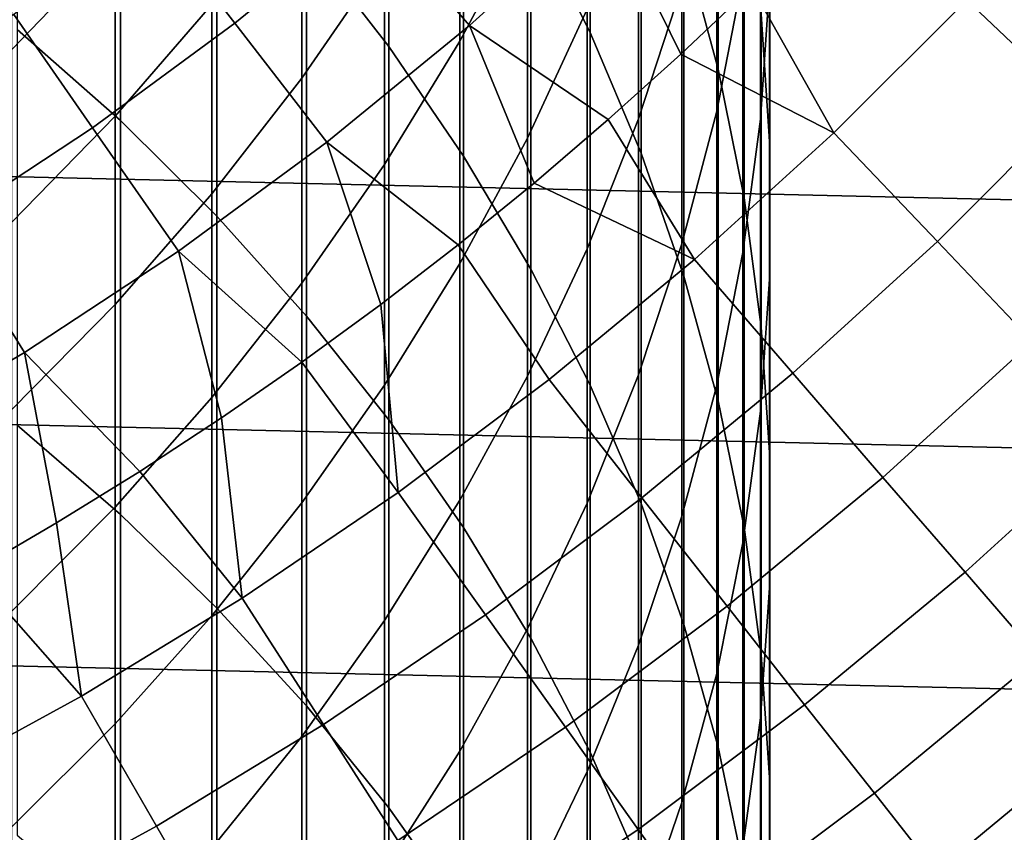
# Model space of a CAD drawing. Header units: metres. Extents: x -28 to 70, y -212 to 28.
# Tile 126 of 239: x 8.59 to 13, y -15.96 to -12.32. Entities that reach past the tile are written whole.
import ezdxf

# ---------------------------------------------------------------- set-up
doc = ezdxf.new("R2010")
doc.units = ezdxf.units.M
doc.layers.add('solid_10_261_102_XXX', color=7, linetype='CONTINUOUS')

msp = doc.modelspace()

# ---------------------------------------------------------------- linework, layer by layer
at = {"layer": 'solid_10_261_102_XXX'}
for points in [[(9.870549, -10.351484, 372.228699), (9.870549, -11.967245, 374.655823), (10.239358, -12.441545, 374.330627), (10.239358, -10.83449, 371.916595)], [(10.875484, -10.326625, 368.831573), (10.875484, -11.849603, 371.260651), (11.14072, -12.378394, 370.918945), (11.14072, -10.864552, 368.504456)], [(11.561213, -10.545524, 365.404938), (11.561213, -11.974822, 367.829285), (11.715095, -12.543537, 367.483459), (11.715095, -11.123474, 365.074768)], [(8.575907, -10.659192, 375.552612), (8.575907, -12.36563, 377.970093), (9.037462, -12.773113, 377.674042), (9.037462, -11.07461, 375.267822)], [(10.239358, -10.83449, 371.916595), (10.239358, -12.441545, 374.330627), (10.574701, -12.932452, 373.994049), (10.574701, -11.334407, 371.593567)], [(11.14072, -10.864552, 368.504456), (11.14072, -12.378394, 370.918945), (11.369547, -12.919051, 370.569611), (11.369547, -11.41455, 368.170013)], [(10.860441, -10.914321, 347.338348), (10.860441, -11.849997, 349.759399), (10.557803, -12.418228, 349.530823), (10.557803, -11.488584, 347.125397)], [(11.944586, -10.912946, 358.928375), (11.944586, -12.165201, 361.345123), (11.904513, -12.766393, 361.023132), (11.904513, -11.522709, 358.622925)], [(11.825533, -10.959845, 355.902405), (11.825533, -12.129428, 358.319), (11.707903, -12.73112, 358.017578), (11.707903, -11.569545, 355.617523)], [(11.907613, -10.961678, 361.989746), (11.907613, -12.297535, 364.404022), (11.945621, -12.88981, 364.065643), (11.945621, -11.562973, 361.667694)], [(24.02458, -13.381686, -5), (-24.617012, -12.257764, -5), (-25.156792, -11.107911, -5), (24.617012, -12.257764, -5)], [(9.037462, -11.07461, 375.267822), (9.037462, -12.773113, 377.674042), (9.469481, -13.201269, 377.362976), (9.469481, -11.511104, 374.968536)], [(11.552008, -11.084041, 352.921661), (11.552008, -12.172159, 355.335968), (11.358356, -12.765718, 355.058624), (11.358356, -11.684953, 352.660645)], [(11.715095, -11.123474, 365.074768), (11.715095, -12.543537, 367.483459), (11.830687, -13.118836, 367.133606), (11.830687, -11.708115, 364.740753)], [(10.22066, -11.187535, 344.50415), (10.22066, -12.045692, 346.918762), (9.850112, -12.583827, 346.719208), (9.850112, -11.73092, 344.319366)], [(9.013752, -11.263017, 339.162933), (9.013752, -11.975252, 341.577484), (8.550674, -12.455022, 341.428833), (8.550674, -11.746669, 339.027435)], [(11.127584, -11.266649, 349.994049), (11.127584, -12.274733, 352.404449), (10.860441, -12.851453, 352.153961), (10.860441, -11.849997, 349.759399)], [(10.600685, -12.34832, 163.368866), (11.212511, -11.795555, 163.368866), (10.74919, -11.308142, 164.740463), (10.162645, -11.838065, 164.740463)], [(9.550014, -12.337601, 164.740463), (10.162645, -11.838065, 164.740463), (9.760393, -11.369497, 166.13768), (9.17201, -11.84926, 166.13768)], [(10.574701, -11.334407, 371.593567), (10.574701, -12.932452, 373.994049), (10.875484, -13.438362, 373.647217), (10.875484, -11.849603, 371.260651)], [(11.369547, -11.41455, 368.170013), (11.369547, -12.919051, 370.569611), (11.561213, -13.469808, 370.213715), (11.561213, -11.974822, 367.829285)], [(9.447371, -11.47099, 341.733765), (9.447371, -12.253369, 344.141663), (9.013752, -12.753176, 343.97168), (9.013752, -11.975252, 341.577484)], [(10.557803, -11.488584, 347.125397), (10.557803, -12.418228, 349.530823), (10.22066, -12.969485, 349.309052), (10.22066, -12.045692, 346.918762)], [(9.469481, -11.511104, 374.968536), (9.469481, -13.201269, 377.362976), (9.870549, -13.648699, 377.037903), (9.870549, -11.967245, 374.655823)], [(11.904513, -11.522709, 358.622925), (11.904513, -12.766393, 361.023132), (11.825533, -13.364584, 360.702728), (11.825533, -12.129428, 358.319)], [(11.707903, -11.569545, 355.617523), (11.707903, -12.73112, 358.017578), (11.552008, -13.325819, 357.719666), (11.552008, -12.172159, 355.335968)], [(11.945621, -11.562973, 361.667694), (11.945621, -12.88981, 364.065643), (11.944586, -13.483003, 363.726776), (11.944586, -12.165201, 361.345123)], [(13.315334, -12.696145, 159.312195), (13.904359, -12.048196, 159.312195), (13.396128, -11.607811, 160.683807), (12.828632, -12.232077, 160.683807)], [(11.358356, -11.684953, 352.660645), (11.358356, -12.765718, 355.058624), (11.127584, -13.348281, 354.786438), (11.127584, -12.274733, 352.404449)], [(11.830687, -11.708115, 364.740753), (11.830687, -13.118836, 367.133606), (11.907613, -13.69884, 366.780884), (11.907613, -12.297535, 364.404022)], [(9.850112, -11.73092, 344.319366), (9.850112, -12.583827, 346.719208), (9.447371, -13.101229, 346.527313), (9.447371, -12.253369, 344.141663)], [(11.222586, -12.769243, 162.026337), (11.547647, -12.476051, 162.026337), (11.212511, -11.795555, 163.368866), (10.600685, -12.34832, 163.368866)], [(11.547647, -12.476051, 162.026337), (11.86505, -12.174587, 162.026337), (11.212511, -11.795555, 163.368866)], [(8.912868, -12.805466, 164.740463), (9.550014, -12.337601, 164.740463), (9.17201, -11.84926, 166.13768), (8.560083, -12.298607, 166.13768)], [(9.961647, -12.869387, 163.368866), (10.600685, -12.34832, 163.368866), (10.162645, -11.838065, 164.740463), (9.550014, -12.337601, 164.740463)], [(10.860441, -11.849997, 349.759399), (10.860441, -12.851453, 352.153961), (10.557803, -13.413229, 351.909943), (10.557803, -12.418228, 349.530823)], [(10.875484, -11.849603, 371.260651), (10.875484, -13.438362, 373.647217), (11.14072, -13.957623, 373.291199), (11.14072, -12.378394, 370.918945)], [(12.232077, -12.828632, 160.683807), (12.828632, -12.232077, 160.683807), (12.174587, -11.86505, 162.026337), (11.86505, -12.174587, 162.026337)], [(9.013752, -11.975252, 341.577484), (9.013752, -12.753176, 343.97168), (8.550674, -13.228705, 343.809967), (8.550674, -12.455022, 341.428833)], [(9.870549, -11.967245, 374.655823), (9.870549, -13.648699, 377.037903), (10.239358, -14.113939, 376.69989), (10.239358, -12.441545, 374.330627)], [(11.561213, -11.974822, 367.829285), (11.561213, -13.469808, 370.213715), (11.715095, -14.028864, 369.852478), (11.715095, -12.543537, 367.483459)], [(10.22066, -12.045692, 346.918762), (10.22066, -12.969485, 349.309052), (9.850112, -13.501967, 349.094849), (9.850112, -12.583827, 346.719208)], [(11.825533, -12.129428, 358.319), (11.825533, -13.364584, 360.702728), (11.707903, -13.957818, 360.384979), (11.707903, -12.73112, 358.017578)], [(11.944586, -12.165201, 361.345123), (11.944586, -13.483003, 363.726776), (11.904513, -14.075174, 363.388458), (11.904513, -12.766393, 361.023132)], [(11.552008, -12.172159, 355.335968), (11.552008, -13.325819, 357.719666), (11.358356, -13.911581, 357.426208), (11.358356, -12.765718, 355.058624)], [(12.232077, -12.828632, 160.683807), (11.86505, -12.174587, 162.026337), (11.547647, -12.476051, 162.026337)], [(23.381018, -14.476808, -5), (-24.02458, -13.381686, -5), (-24.617012, -12.257764, -5), (24.02458, -13.381686, -5)], [(9.447371, -12.253369, 344.141663), (9.447371, -13.101229, 346.527313), (9.013752, -13.596205, 346.34375), (9.013752, -12.753176, 343.97168)], [(12.696145, -13.315334, 159.312195), (13.315334, -12.696145, 159.312195), (12.828632, -12.232077, 160.683807), (12.232077, -12.828632, 160.683807)], [(8.252842, -13.240459, 164.740463), (8.912868, -12.805466, 164.740463), (8.560083, -12.298607, 166.13768), (7.926182, -12.716383, 166.13768)], [(11.127584, -12.274733, 352.404449), (11.127584, -13.348281, 354.786438), (10.860441, -13.917943, 354.520264), (10.860441, -12.851453, 352.153961)], [(11.907613, -12.297535, 364.404022), (11.907613, -13.69884, 366.780884), (11.945621, -14.281651, 366.426483), (11.945621, -12.88981, 364.065643)], [(9.297038, -13.357418, 163.368866), (9.961647, -12.869387, 163.368866), (9.550014, -12.337601, 164.740463), (8.912868, -12.805466, 164.740463)], [(8.575907, -12.36563, 377.970093), (8.575907, -14.137465, 380.340057), (9.037462, -14.536709, 380.03299), (9.037462, -12.773113, 377.674042)], [(10.550362, -13.330037, 162.026337), (10.890084, -13.053967, 162.026337), (10.600685, -12.34832, 163.368866), (9.961647, -12.869387, 163.368866)], [(10.890084, -13.053967, 162.026337), (11.222586, -12.769243, 162.026337), (10.600685, -12.34832, 163.368866)], [(11.14072, -12.378394, 370.918945), (11.14072, -13.957623, 373.291199), (11.369547, -14.488536, 372.927216), (11.369547, -12.919051, 370.569611)], [(10.557803, -12.418228, 349.530823), (10.557803, -13.413229, 351.909943), (10.22066, -13.958223, 351.673218), (10.22066, -12.969485, 349.309052)], [(10.239358, -12.441545, 374.330627), (10.239358, -14.113939, 376.69989), (10.574701, -14.595469, 376.350037), (10.574701, -12.932452, 373.994049)], [(11.607811, -13.396128, 160.683807), (12.232077, -12.828632, 160.683807), (11.547647, -12.476051, 162.026337), (11.222586, -12.769243, 162.026337)], [(11.715095, -12.543537, 367.483459), (11.715095, -14.028864, 369.852478), (11.830687, -14.594393, 369.48703), (11.830687, -13.118836, 367.133606)], [(9.850112, -12.583827, 346.719208), (9.850112, -13.501967, 349.094849), (9.447371, -14.013935, 348.888916), (9.447371, -13.101229, 346.527313)], [(13.122301, -13.762273, 157.914993), (13.762273, -13.122301, 157.914993), (13.315334, -12.696145, 159.312195), (12.696145, -13.315334, 159.312195)], [(11.707903, -12.73112, 358.017578), (11.707903, -13.957818, 360.384979), (11.552008, -14.544158, 360.070953), (11.552008, -13.325819, 357.719666)], [(9.013752, -12.753176, 343.97168), (9.013752, -13.596205, 346.34375), (8.550674, -14.06714, 346.169098), (8.550674, -13.228705, 343.809967)], [(9.037462, -12.773113, 377.674042), (9.037462, -14.536709, 380.03299), (9.469481, -14.956208, 379.710327), (9.469481, -13.201269, 377.362976)], [(11.607811, -13.396128, 160.683807), (11.222586, -12.769243, 162.026337), (10.890084, -13.053967, 162.026337)], [(11.358356, -12.765718, 355.058624), (11.358356, -13.911581, 357.426208), (11.127584, -14.486491, 357.138214), (11.127584, -13.348281, 354.786438)], [(11.904513, -12.766393, 361.023132), (11.904513, -14.075174, 363.388458), (11.825533, -14.664391, 363.051849), (11.825533, -13.364584, 360.702728)], [(8.608562, -13.811162, 163.368866), (9.297038, -13.357418, 163.368866), (8.912868, -12.805466, 164.740463), (8.252842, -13.240459, 164.740463)], [(12.048196, -13.904359, 159.312195), (12.696145, -13.315334, 159.312195), (12.232077, -12.828632, 160.683807), (11.607811, -13.396128, 160.683807)], [(9.850159, -13.855482, 162.026337), (10.203643, -13.597267, 162.026337), (9.961647, -12.869387, 163.368866), (9.297038, -13.357418, 163.368866)], [(10.203643, -13.597267, 162.026337), (10.550362, -13.330037, 162.026337), (9.961647, -12.869387, 163.368866)], [(10.860441, -12.851453, 352.153961), (10.860441, -13.917943, 354.520264), (10.557803, -14.472844, 354.261017), (10.557803, -13.413229, 351.909943)], [(11.369547, -12.919051, 370.569611), (11.369547, -14.488536, 372.927216), (11.561213, -15.029366, 372.556396), (11.561213, -13.469808, 370.213715)], [(11.945621, -12.88981, 364.065643), (11.945621, -14.281651, 366.426483), (11.944586, -14.865366, 366.071533), (11.944586, -13.483003, 363.726776)], [(10.574701, -12.932452, 373.994049), (10.574701, -14.595469, 376.350037), (10.875484, -15.091717, 375.989471), (10.875484, -13.438362, 373.647217)], [(10.22066, -12.969485, 349.309052), (10.22066, -13.958223, 351.673218), (9.850112, -14.484656, 351.44455), (9.850112, -13.501967, 349.094849)], [(10.95725, -13.933276, 160.683807), (11.607811, -13.396128, 160.683807), (10.890084, -13.053967, 162.026337), (10.550362, -13.330037, 162.026337)], [(9.447371, -13.101229, 346.527313), (9.447371, -14.013935, 348.888916), (9.013752, -14.503713, 348.691895), (9.013752, -13.596205, 346.34375)], [(11.830687, -13.118836, 367.133606), (11.830687, -14.594393, 369.48703), (11.907613, -15.164545, 369.118622), (11.907613, -13.69884, 366.780884)], [(9.469481, -13.201269, 377.362976), (9.469481, -14.956208, 379.710327), (9.870549, -15.394591, 379.373138), (9.870549, -13.648699, 377.037903)], [(7.89799, -14.229451, 163.368866), (8.608562, -13.811162, 163.368866), (8.252842, -13.240459, 164.740463), (7.571631, -13.641465, 164.740463)], [(12.452602, -14.371069, 157.914993), (13.122301, -13.762273, 157.914993), (12.696145, -13.315334, 159.312195), (12.048196, -13.904359, 159.312195)], [(9.123836, -14.344185, 162.026337), (9.490143, -14.104509, 162.026337), (9.297038, -13.357418, 163.368866), (8.608562, -13.811162, 163.368866)], [(9.490143, -14.104509, 162.026337), (9.850159, -13.855482, 162.026337), (9.297038, -13.357418, 163.368866)], [(10.281867, -14.438862, 160.683807), (10.95725, -13.933276, 160.683807), (10.550362, -13.330037, 162.026337), (10.203643, -13.597267, 162.026337)], [(11.127584, -13.348281, 354.786438), (11.127584, -14.486491, 357.138214), (10.860441, -15.048671, 356.856598), (10.860441, -13.917943, 354.520264)], [(11.552008, -13.325819, 357.719666), (11.552008, -14.544158, 360.070953), (11.358356, -15.121686, 359.761597), (11.358356, -13.911581, 357.426208)], [(22.687424, -15.541261, -5), (-23.381018, -14.476808, -5), (-24.02458, -13.381686, -5), (23.381018, -14.476808, -5)], [(11.372953, -14.461886, 159.312195), (12.048196, -13.904359, 159.312195), (11.607811, -13.396128, 160.683807), (10.95725, -13.933276, 160.683807)], [(11.825533, -13.364584, 360.702728), (11.825533, -14.664391, 363.051849), (11.707903, -15.248724, 362.718018), (11.707903, -13.957818, 360.384979)], [(10.557803, -13.413229, 351.909943), (10.557803, -14.472844, 354.261017), (10.22066, -15.011169, 354.009491), (10.22066, -13.958223, 351.673218)], [(10.875484, -13.438362, 373.647217), (10.875484, -15.091717, 375.989471), (11.14072, -15.601059, 375.619415), (11.14072, -13.957623, 373.291199)], [(11.561213, -13.469808, 370.213715), (11.561213, -15.029366, 372.556396), (11.715095, -15.578346, 372.180023), (11.715095, -14.028864, 369.852478)], [(11.944586, -13.483003, 363.726776), (11.944586, -14.865366, 366.071533), (11.904513, -15.448076, 365.717163), (11.904513, -14.075174, 363.388458)], [(9.850112, -13.501967, 349.094849), (9.850112, -14.484656, 351.44455), (9.447371, -14.990807, 351.224701), (9.447371, -14.013935, 348.888916)], [(9.013752, -13.596205, 346.34375), (9.013752, -14.503713, 348.691895), (8.550674, -14.969701, 348.504456), (8.550674, -14.06714, 346.169098)], [(10.281867, -14.438862, 160.683807), (10.203643, -13.597267, 162.026337), (9.850159, -13.855482, 162.026337)], [(9.870549, -13.648699, 377.037903), (9.870549, -15.394591, 379.373138), (10.239358, -15.850425, 379.022552), (10.239358, -14.113939, 376.69989)], [(11.907613, -13.69884, 366.780884), (11.907613, -15.164545, 369.118622), (11.945621, -15.737458, 368.748413), (11.945621, -14.281651, 366.426483)], [(12.820394, -14.795523, 156.494385), (13.509871, -14.168745, 156.494385), (13.122301, -13.762273, 157.914993), (12.452602, -14.371069, 157.914993)], [(8.373317, -14.794849, 162.026337), (8.751477, -14.574348, 162.026337), (8.608562, -13.811162, 163.368866), (7.89799, -14.229451, 163.368866)], [(8.751477, -14.574348, 162.026337), (9.123836, -14.344185, 162.026337), (8.608562, -13.811162, 163.368866)], [(9.583192, -14.911738, 160.683807), (10.281867, -14.438862, 160.683807), (9.850159, -13.855482, 162.026337), (9.490143, -14.104509, 162.026337)], [(10.671947, -14.986653, 159.312195), (11.372953, -14.461886, 159.312195), (10.95725, -13.933276, 160.683807), (10.281867, -14.438862, 160.683807)], [(10.860441, -13.917943, 354.520264), (10.860441, -15.048671, 356.856598), (10.557803, -15.596283, 356.582245), (10.557803, -14.472844, 354.261017)], [(11.358356, -13.911581, 357.426208), (11.358356, -15.121686, 359.761597), (11.127584, -15.688515, 359.458008), (11.127584, -14.486491, 357.138214)], [(11.754695, -14.94731, 157.914993), (12.452602, -14.371069, 157.914993), (12.048196, -13.904359, 159.312195), (11.372953, -14.461886, 159.312195)], [(10.22066, -13.958223, 351.673218), (10.22066, -15.011169, 354.009491), (9.850112, -15.53116, 353.766541), (9.850112, -14.484656, 351.44455)], [(11.14072, -13.957623, 373.291199), (11.14072, -15.601059, 375.619415), (11.369547, -16.121832, 375.241058), (11.369547, -14.488536, 372.927216)], [(11.707903, -13.957818, 360.384979), (11.707903, -15.248724, 362.718018), (11.552008, -15.826267, 362.388062), (11.552008, -14.544158, 360.070953)], [(9.447371, -14.013935, 348.888916), (9.447371, -14.990807, 351.224701), (9.013752, -15.47502, 351.014374), (9.013752, -14.503713, 348.691895)], [(11.715095, -14.028864, 369.852478), (11.715095, -15.578346, 372.180023), (11.830687, -16.133682, 371.799286), (11.830687, -14.594393, 369.48703)], [(9.583192, -14.911738, 160.683807), (9.490143, -14.104509, 162.026337), (9.123836, -14.344185, 162.026337)], [(11.904513, -14.075174, 363.388458), (11.904513, -15.448076, 365.717163), (11.825533, -16.027878, 365.364594), (11.825533, -14.664391, 363.051849)], [(8.575907, -14.137465, 380.340057), (8.575907, -15.973372, 382.660736), (9.037462, -16.36408, 382.342865), (9.037462, -14.536709, 380.03299)], [(10.239358, -14.113939, 376.69989), (10.239358, -15.850425, 379.022552), (10.574701, -16.32222, 378.659668), (10.574701, -14.595469, 376.350037)], [(13.15099, -15.177051, 155.052612), (13.858247, -14.534111, 155.052612), (13.509871, -14.168745, 156.494385), (12.820394, -14.795523, 156.494385)], [(11.945621, -14.281651, 366.426483), (11.945621, -15.737458, 368.748413), (11.944586, -16.31126, 368.377625), (11.944586, -14.865366, 366.071533)], [(8.862808, -15.350835, 160.683807), (9.583192, -14.911738, 160.683807), (9.123836, -14.344185, 162.026337), (8.751477, -14.574348, 162.026337)], [(12.101872, -15.388783, 156.494385), (12.820394, -14.795523, 156.494385), (12.452602, -14.371069, 157.914993), (11.754695, -14.94731, 157.914993)], [(9.946766, -15.47747, 159.312195), (10.671947, -14.986653, 159.312195), (10.281867, -14.438862, 160.683807), (9.583192, -14.911738, 160.683807)], [(11.030159, -15.489691, 157.914993), (11.754695, -14.94731, 157.914993), (11.372953, -14.461886, 159.312195), (10.671947, -14.986653, 159.312195)], [(21.94552, -16.572386, -5), (-22.687424, -15.541261, -5), (-23.381018, -14.476808, -5), (22.687424, -15.541261, -5)], [(9.013752, -14.503713, 348.691895), (9.013752, -15.47502, 351.014374), (8.550674, -15.935715, 350.81427), (8.550674, -14.969701, 348.504456)], [(9.850112, -14.484656, 351.44455), (9.850112, -15.53116, 353.766541), (9.447371, -16.031116, 353.532928), (9.447371, -14.990807, 351.224701)], [(10.557803, -14.472844, 354.261017), (10.557803, -15.596283, 356.582245), (10.22066, -16.127537, 356.316132), (10.22066, -15.011169, 354.009491)], [(11.127584, -14.486491, 357.138214), (11.127584, -15.688515, 359.458008), (10.860441, -16.242792, 359.161133), (10.860441, -15.048671, 356.856598)], [(11.369547, -14.488536, 372.927216), (11.369547, -16.121832, 375.241058), (11.561213, -16.652332, 374.855621), (11.561213, -15.029366, 372.556396)], [(9.037462, -14.536709, 380.03299), (9.037462, -16.36408, 382.342865), (9.469481, -16.774609, 382.008881), (9.469481, -14.956208, 379.710327)], [(11.552008, -14.544158, 360.070953), (11.552008, -15.826267, 362.388062), (11.358356, -16.39513, 362.06308), (11.358356, -15.121686, 359.761597)], [(8.862808, -15.350835, 160.683807), (8.751477, -14.574348, 162.026337), (8.373317, -14.794849, 162.026337)], [(11.830687, -14.594393, 369.48703), (11.830687, -16.133682, 371.799286), (11.907613, -16.693558, 371.415436), (11.907613, -15.164545, 369.118622)], [(10.574701, -14.595469, 376.350037), (10.574701, -16.32222, 378.659668), (10.875484, -16.808434, 378.285706), (10.875484, -15.091717, 375.989471)], [(11.825533, -14.664391, 363.051849), (11.825533, -16.027878, 365.364594), (11.707903, -16.602875, 365.014923), (11.707903, -15.248724, 362.718018)], [(8.122348, -15.755157, 160.683807), (8.862808, -15.350835, 160.683807), (8.373317, -14.794849, 162.026337), (7.989604, -15.00554, 162.026337)], [(12.41394, -15.78561, 155.052612), (13.15099, -15.177051, 155.052612), (12.820394, -14.795523, 156.494385), (12.101872, -15.388783, 156.494385)], [(11.944586, -14.865366, 366.071533), (11.944586, -16.31126, 368.377625), (11.904513, -16.884073, 368.007507), (11.904513, -15.448076, 365.717163)], [(9.199052, -15.933226, 159.312195), (9.946766, -15.47747, 159.312195), (9.583192, -14.911738, 160.683807), (8.862808, -15.350835, 160.683807)], [(11.355938, -15.947183, 156.494385), (12.101872, -15.388783, 156.494385), (11.754695, -14.94731, 157.914993), (11.030159, -15.489691, 157.914993)], [(9.447371, -14.990807, 351.224701), (9.447371, -16.031116, 353.532928), (9.013752, -16.509405, 353.309479), (9.013752, -15.47502, 351.014374)], [(9.469481, -14.956208, 379.710327), (9.469481, -16.774609, 382.008881), (9.870549, -17.203619, 381.659851), (9.870549, -15.394591, 379.373138)], [(10.280637, -15.996983, 157.914993), (11.030159, -15.489691, 157.914993), (10.671947, -14.986653, 159.312195), (9.946766, -15.47747, 159.312195)], [(10.22066, -15.011169, 354.009491), (10.22066, -16.127537, 356.316132), (9.850112, -16.640697, 356.059052), (9.850112, -15.53116, 353.766541)], [(11.561213, -15.029366, 372.556396), (11.561213, -16.652332, 374.855621), (11.715095, -17.190826, 374.464386), (11.715095, -15.578346, 372.180023)], [(10.860441, -15.048671, 356.856598), (10.860441, -16.242792, 359.161133), (10.557803, -16.782707, 358.871948), (10.557803, -15.596283, 356.582245)], [(10.875484, -15.091717, 375.989471), (10.875484, -16.808434, 378.285706), (11.14072, -17.307478, 377.901886), (11.14072, -15.601059, 375.619415)], [(11.358356, -15.121686, 359.761597), (11.358356, -16.39513, 362.06308), (11.127584, -16.953455, 361.74411), (11.127584, -15.688515, 359.458008)], [(11.907613, -15.164545, 369.118622), (11.907613, -16.693558, 371.415436), (11.945621, -17.256145, 371.029724), (11.945621, -15.737458, 368.748413)], [(12.690408, -16.137165, 153.591949), (13.443871, -15.515054, 153.591949), (13.15099, -15.177051, 155.052612), (12.41394, -15.78561, 155.052612)], [(11.707903, -15.248724, 362.718018), (11.707903, -16.602875, 365.014923), (11.552008, -17.17119, 364.669312), (11.552008, -15.826267, 362.388062)], [(8.430499, -16.352886, 159.312195), (9.199052, -15.933226, 159.312195), (8.862808, -15.350835, 160.683807), (8.122348, -15.755157, 160.683807)], [(11.64877, -16.35841, 155.052612), (12.41394, -15.78561, 155.052612), (12.101872, -15.388783, 156.494385), (11.355938, -15.947183, 156.494385)], [(9.870549, -15.394591, 379.373138), (9.870549, -17.203619, 381.659851), (10.239358, -17.649706, 381.296936), (10.239358, -15.850425, 379.022552)], [(9.013752, -15.47502, 351.014374), (9.013752, -16.509405, 353.309479), (8.550674, -16.96446, 353.096832), (8.550674, -15.935715, 350.81427)], [(11.904513, -15.448076, 365.717163), (11.904513, -16.884073, 368.007507), (11.825533, -17.454027, 367.639221), (11.825533, -16.027878, 365.364594)], [(9.507825, -16.468035, 157.914993), (10.280637, -15.996983, 157.914993), (9.946766, -15.47747, 159.312195), (9.199052, -15.933226, 159.312195)], [(10.584278, -16.469458, 156.494385), (11.355938, -15.947183, 156.494385), (11.030159, -15.489691, 157.914993), (10.280637, -15.996983, 157.914993)], [(12.930838, -16.442898, 152.1147), (13.698576, -15.809, 152.1147), (13.443871, -15.515054, 153.591949), (12.690408, -16.137165, 153.591949)], [(21.156691, -17.568279, -5), (-21.94552, -16.572386, -5), (-22.687424, -15.541261, -5), (21.94552, -16.572386, -5)], [(9.850112, -15.53116, 353.766541), (9.850112, -16.640697, 356.059052), (9.447371, -17.134087, 355.81189), (9.447371, -16.031116, 353.532928)], [(10.557803, -15.596283, 356.582245), (10.557803, -16.782707, 358.871948), (10.22066, -17.306494, 358.5914), (10.22066, -16.127537, 356.316132)], [(11.14072, -15.601059, 375.619415), (11.14072, -17.307478, 377.901886), (11.369547, -17.81772, 377.50943), (11.369547, -16.121832, 375.241058)], [(11.715095, -15.578346, 372.180023), (11.715095, -17.190826, 374.464386), (11.830687, -17.735556, 374.068604), (11.830687, -16.133682, 371.799286)], [(11.127584, -15.688515, 359.458008), (11.127584, -16.953455, 361.74411), (10.860441, -17.499416, 361.43222), (10.860441, -16.242792, 359.161133)], [(11.945621, -15.737458, 368.748413), (11.945621, -17.256145, 371.029724), (11.944586, -17.819605, 370.643402), (11.944586, -16.31126, 368.377625)], [(11.908196, -16.722721, 153.591949), (12.690408, -16.137165, 153.591949), (12.41394, -15.78561, 155.052612), (11.64877, -16.35841, 155.052612)], [(11.552008, -15.826267, 362.388062), (11.552008, -17.17119, 364.669312), (11.358356, -17.730963, 364.328918), (11.358356, -16.39513, 362.06308)], [(13.134853, -16.702324, 150.623184), (13.914704, -16.058424, 150.623184), (13.698576, -15.809, 152.1147), (12.930838, -16.442898, 152.1147)], [(10.239358, -15.850425, 379.022552), (10.239358, -17.649706, 381.296936), (10.574701, -18.111414, 380.921295), (10.574701, -16.32222, 378.659668)], [(8.713475, -16.901783, 157.914993), (9.507825, -16.468035, 157.914993), (9.199052, -15.933226, 159.312195), (8.430499, -16.352886, 159.312195)], [(10.857212, -16.894152, 155.052612), (11.64877, -16.35841, 155.052612), (11.355938, -15.947183, 156.494385), (10.584278, -16.469458, 156.494385)]]:
    msp.add_3dface(points, dxfattribs=at)

doc.saveas('drawing.dxf')
